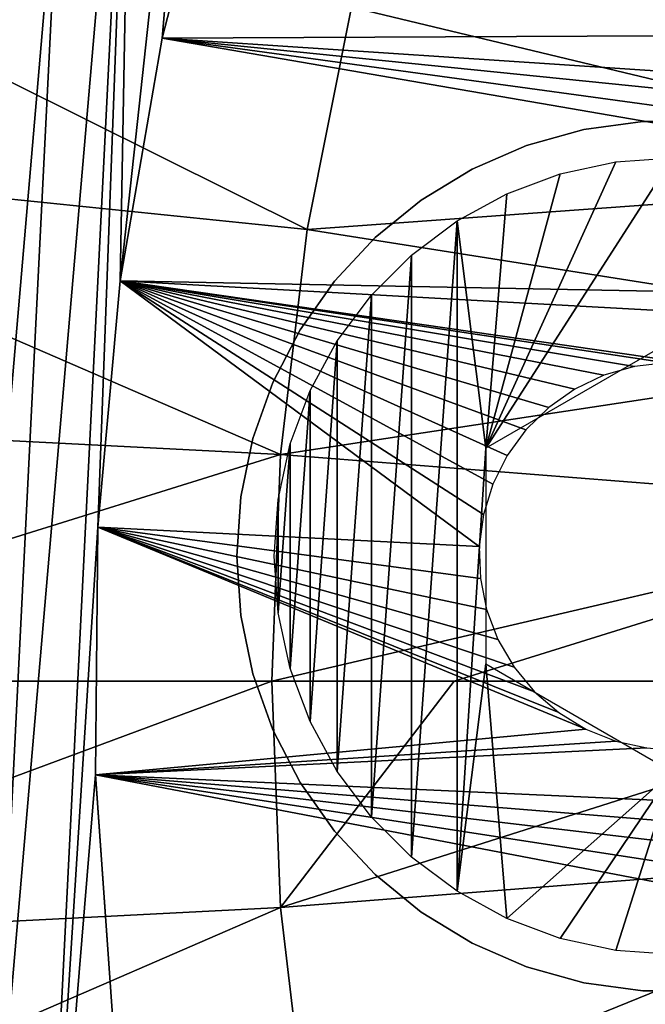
# Model space of a CAD drawing. Header units: millimetres. Extents: x -30.2 to 30.2, y -30.2 to 30.2.
# Tile 70 of 256: x -25.2 to -20.2, y -2.6 to 5.3. Entities that reach past the tile are written whole.
import ezdxf

# ---------------------------------------------------------------- set-up
doc = ezdxf.new("R2010")
doc.units = ezdxf.units.MM
doc.header["$LTSCALE"] = 52.148148
for name, color, linetype in [('1', 7, 'CONTINUOUS'), ('107', 7, 'CONTINUOUS'), ('2', 7, 'CONTINUOUS'), ('27', 7, 'CONTINUOUS'), ('32', 7, 'CONTINUOUS'), ('366', 7, 'CONTINUOUS'), ('367', 7, 'CONTINUOUS'), ('368', 7, 'CONTINUOUS'), ('82', 7, 'CONTINUOUS')]:
    doc.layers.add(name, color=color, linetype=linetype)

msp = doc.modelspace()

# ---------------------------------------------------------------- linework, layer by layer
at = {"layer": '1', "color": 251, "linetype": 'Continuous', "true_color": 0x4c4c4c}
for points in [[(-28.2692, 6.2972, 6.0125), (-28.6535, 4.2169, 6.0125), (-22.908, 3.6283, 6.367), (-28.2692, 6.2972, 6.0125)], [(-22.5527, 5.4144, 6.367), (-28.2692, 6.2972, 6.0125), (-22.908, 3.6283, 6.367), (-22.5527, 5.4144, 6.367)], [(-22.5527, 5.4144, 6.367), (-22.908, 3.6283, 6.367), (-16.9168, 4.0614, 6.644), (-22.5527, 5.4144, 6.367)], [(-22.5527, 5.4144, 6.367), (-16.9168, 4.0614, 6.644), (-16.546, 5.3761, 6.644), (-22.5527, 5.4144, 6.367)], [(-28.6535, 4.2169, 6.0125), (-28.8849, 2.1141, 6.0125), (-23.122, 1.8197, 6.367), (-28.6535, 4.2169, 6.0125)], [(-22.908, 3.6283, 6.367), (-28.6535, 4.2169, 6.0125), (-23.122, 1.8197, 6.367), (-22.908, 3.6283, 6.367)], [(-22.908, 3.6283, 6.367), (-17.1833, 2.7216, 6.644), (-16.9168, 4.0614, 6.644), (-22.908, 3.6283, 6.367)], [(-22.908, 3.6283, 6.367), (-23.122, 1.8197, 6.367), (-17.1833, 2.7216, 6.644), (-22.908, 3.6283, 6.367)], [(-23.122, 1.8197, 6.367), (-17.3438, 1.365, 6.644), (-17.1833, 2.7216, 6.644), (-23.122, 1.8197, 6.367)], [(-28.8849, 2.1141, 6.0125), (-28.9621, 0, 6.0125), (-23.122, 1.8197, 6.367), (-28.8849, 2.1141, 6.0125)], [(-23.122, 1.8197, 6.367), (-28.9621, 0, 6.0125), (-23.1935, 0, 6.367), (-23.122, 1.8197, 6.367)], [(-23.122, 1.8197, 6.367), (-23.1935, 0, 6.367), (-17.3438, 1.365, 6.644), (-23.122, 1.8197, 6.367)], [(-17.3438, 1.365, 6.644), (-23.1935, 0, 6.367), (-21.729, 0, 6.4445), (-17.3438, 1.365, 6.644)], [(-17.3975, 0, 6.644), (-17.3438, 1.365, 6.644), (-21.729, 0, 6.4445), (-17.3975, 0, 6.644)]]:
    msp.add_3dface(points, dxfattribs=at)
at = {"layer": '107', "color": 251, "linetype": 'Continuous', "true_color": 0x4c4c4c}
for points in [[(-13.4521, 4.8304, -131.4064), (-21.5524, 7.9791, -122.7), (-13.1988, 5.4846, -131.4064), (-13.4521, 4.8304, -131.4064)], [(-21.5524, 7.9791, -122.7), (-13.4521, 4.8304, -131.4064), (-18.147, 5.9808, -126.5905), (-21.5524, 7.9791, -122.7)]]:
    msp.add_3dface(points, dxfattribs=at)
at = {"layer": '2', "color": 251, "linetype": 'Continuous', "true_color": 0x4c4c4c}
for points in [[(-23.1935, 0, 6.367), (-28.9621, 0, 6.0125), (-28.8849, -2.1141, 6.0125), (-23.1935, 0, 6.367)], [(-23.1935, 0, 6.367), (-28.8849, -2.1141, 6.0125), (-23.122, -1.8197, 6.367), (-23.1935, 0, 6.367)], [(-21.729, 0, 6.4445), (-23.1935, 0, 6.367), (-23.122, -1.8197, 6.367), (-21.729, 0, 6.4445)], [(-17.3975, 0, 6.644), (-21.729, 0, 6.4445), (-23.122, -1.8197, 6.367), (-17.3975, 0, 6.644)], [(-17.3975, 0, 6.644), (-23.122, -1.8197, 6.367), (-17.3438, -1.365, 6.644), (-17.3975, 0, 6.644)], [(-23.122, -1.8197, 6.367), (-22.908, -3.6283, 6.367), (-17.3438, -1.365, 6.644), (-23.122, -1.8197, 6.367)], [(-22.908, -3.6283, 6.367), (-17.1833, -2.7216, 6.644), (-17.3438, -1.365, 6.644), (-22.908, -3.6283, 6.367)], [(-28.8849, -2.1141, 6.0125), (-28.6535, -4.2169, 6.0125), (-23.122, -1.8197, 6.367), (-28.8849, -2.1141, 6.0125)], [(-23.122, -1.8197, 6.367), (-28.6535, -4.2169, 6.0125), (-22.908, -3.6283, 6.367), (-23.122, -1.8197, 6.367)]]:
    msp.add_3dface(points, dxfattribs=at)
at = {"layer": '27', "color": 251, "linetype": 'Continuous', "true_color": 0x4c4c4c}
msp.add_3dface([(-24.8777, 7.0506, -46), (-25.3179, 5.255, -46), (-25.6473, 5.37, -36.0965), (-24.8777, 7.0506, -46)], dxfattribs=at)
at = {"layer": '32', "color": 251, "linetype": 'Continuous', "true_color": 0x4c4c4c}
for points in [[(-24.3088, 8.8145, -46), (-23.6168, 10.5289, -46), (-24.41, 3.2147, -46), (-24.3088, 8.8145, -46)], [(-24.41, 3.2147, -46), (-23.6168, 10.5289, -46), (-24.0734, 5.1634, -46), (-24.41, 3.2147, -46)], [(-24.0734, 5.1634, -46), (-23.6168, 10.5289, -46), (-23.5792, 7.0856, -46), (-24.0734, 5.1634, -46)], [(-24.8777, 7.0506, -46), (-24.3088, 8.8145, -46), (-25.4593, -4.5208, -46), (-24.8777, 7.0506, -46)], [(-24.3088, 8.8145, -46), (-25.07, -6.3328, -46), (-25.4593, -4.5208, -46), (-24.3088, 8.8145, -46)], [(-25.07, -6.3328, -46), (-24.3088, 8.8145, -46), (-24.5899, 1.2358, -46), (-25.07, -6.3328, -46)], [(-24.5899, 1.2358, -46), (-24.3088, 8.8145, -46), (-24.41, 3.2147, -46), (-24.5899, 1.2358, -46)], [(-25.3179, 5.255, -46), (-24.8777, 7.0506, -46), (-25.7172, -2.6901, -46), (-25.3179, 5.255, -46)], [(-24.8777, 7.0506, -46), (-25.4593, -4.5208, -46), (-25.7172, -2.6901, -46), (-24.8777, 7.0506, -46)], [(-25.07, -6.3328, -46), (-24.5899, 1.2358, -46), (-24.6093, -0.751, -46), (-25.07, -6.3328, -46)], [(-24.4698, -2.7237, -46), (-25.07, -6.3328, -46), (-24.6093, -0.751, -46), (-24.4698, -2.7237, -46)]]:
    msp.add_3dface(points, dxfattribs=at)
at = {"layer": '366', "linetype": 'Continuous'}
for points in [[(-19.9748, 2.7359, -48.7), (-21.4748, 1.8699, -48.7), (-19.9748, 4.2039, -48.7), (-19.9748, 2.7359, -48.7)], [(-19.9748, 4.2039, -48.7), (-21.4748, 1.8699, -48.7), (-20.4301, 4.1713, -48.7), (-19.9748, 4.2039, -48.7)], [(-20.4301, 4.1713, -48.7), (-21.4748, 1.8699, -48.7), (-20.8762, 4.0743, -48.7), (-20.4301, 4.1713, -48.7)], [(-20.8762, 4.0743, -48.7), (-21.4748, 1.8699, -48.7), (-21.304, 3.9147, -48.7), (-20.8762, 4.0743, -48.7)], [(-21.304, 3.9147, -48.7), (-21.4748, 1.8699, -48.7), (-21.7048, 3.6959, -48.7), (-21.304, 3.9147, -48.7)], [(-21.7048, -1.6881, -48.7), (-22.0703, -1.4145, -48.7), (-21.7048, 3.6959, -48.7), (-21.7048, -1.6881, -48.7)], [(-21.7048, 3.6959, -48.7), (-22.0703, -1.4145, -48.7), (-22.0703, 3.4223, -48.7), (-21.7048, 3.6959, -48.7)], [(-21.4748, 1.8699, -48.7), (-21.7048, -1.6881, -48.7), (-21.7048, 3.6959, -48.7), (-21.4748, 1.8699, -48.7)], [(-22.0703, -1.4145, -48.7), (-22.3932, -1.0916, -48.7), (-22.0703, 3.4223, -48.7), (-22.0703, -1.4145, -48.7)], [(-22.0703, 3.4223, -48.7), (-22.3932, -1.0916, -48.7), (-22.3932, 3.0994, -48.7), (-22.0703, 3.4223, -48.7)], [(-22.3932, -1.0916, -48.7), (-22.6668, -0.7261, -48.7), (-22.3932, 3.0994, -48.7), (-22.3932, -1.0916, -48.7)], [(-22.3932, 3.0994, -48.7), (-22.6668, -0.7261, -48.7), (-22.6668, 2.7338, -48.7), (-22.3932, 3.0994, -48.7)], [(-22.6668, -0.7261, -48.7), (-22.8857, -0.3253, -48.7), (-22.6668, 2.7338, -48.7), (-22.6668, -0.7261, -48.7)], [(-22.6668, 2.7338, -48.7), (-22.8857, -0.3253, -48.7), (-22.8857, 2.3331, -48.7), (-22.6668, 2.7338, -48.7)], [(-22.8857, -0.3253, -48.7), (-23.0452, 0.1025, -48.7), (-22.8857, 2.3331, -48.7), (-22.8857, -0.3253, -48.7)], [(-22.8857, 2.3331, -48.7), (-23.0452, 0.1025, -48.7), (-23.0452, 1.9053, -48.7), (-22.8857, 2.3331, -48.7)], [(-23.0452, 0.1025, -48.7), (-23.1422, 0.5486, -48.7), (-23.0452, 1.9053, -48.7), (-23.0452, 0.1025, -48.7)], [(-23.0452, 1.9053, -48.7), (-23.1422, 0.5486, -48.7), (-23.1422, 1.4592, -48.7), (-23.0452, 1.9053, -48.7)], [(-21.4748, 1.8699, -48.7), (-21.4748, 0.1379, -48.7), (-21.7048, -1.6881, -48.7), (-21.4748, 1.8699, -48.7)], [(-23.1422, 0.5486, -48.7), (-23.1748, 1.0039, -48.7), (-23.1422, 1.4592, -48.7), (-23.1422, 0.5486, -48.7)], [(-21.7048, -1.6881, -48.7), (-21.4748, 0.1379, -48.7), (-21.304, -1.907, -48.7), (-21.7048, -1.6881, -48.7)], [(-21.4748, 0.1379, -48.7), (-19.9748, -0.7282, -48.7), (-21.304, -1.907, -48.7), (-21.4748, 0.1379, -48.7)], [(-21.304, -1.907, -48.7), (-19.9748, -0.7282, -48.7), (-20.8762, -2.0665, -48.7), (-21.304, -1.907, -48.7)], [(-20.8762, -2.0665, -48.7), (-19.9748, -0.7282, -48.7), (-20.4301, -2.1635, -48.7), (-20.8762, -2.0665, -48.7)], [(-20.4301, -2.1635, -48.7), (-19.9748, -0.7282, -48.7), (-19.9748, -2.1961, -48.7), (-20.4301, -2.1635, -48.7)]]:
    msp.add_3dface(points, dxfattribs=at)
at = {"layer": '367', "linetype": 'Continuous'}
for points in [[(-20.6869, 4.4307, -48.4), (-21.1469, 4.3018, -48.4), (-20.6869, 4.4307, -44.7), (-20.6869, 4.4307, -48.4)], [(-20.6869, 4.4307, -44.7), (-21.1469, 4.3018, -48.4), (-21.1469, 4.3018, -44.7), (-20.6869, 4.4307, -44.7)], [(-20.2136, 4.4957, -48.4), (-20.6869, 4.4307, -48.4), (-20.2136, 4.4957, -44.7), (-20.2136, 4.4957, -48.4)], [(-20.2136, 4.4957, -44.7), (-20.6869, 4.4307, -48.4), (-20.6869, 4.4307, -44.7), (-20.2136, 4.4957, -44.7)], [(-19.7359, 4.4957, -48.4), (-20.2136, 4.4957, -48.4), (-19.7359, 4.4957, -44.7), (-19.7359, 4.4957, -48.4)], [(-19.7359, 4.4957, -44.7), (-20.2136, 4.4957, -48.4), (-20.2136, 4.4957, -44.7), (-19.7359, 4.4957, -44.7)], [(-21.1469, 4.3018, -48.4), (-21.585, 4.1115, -48.4), (-21.1469, 4.3018, -44.7), (-21.1469, 4.3018, -48.4)], [(-21.1469, 4.3018, -44.7), (-21.585, 4.1115, -48.4), (-21.585, 4.1115, -44.7), (-21.1469, 4.3018, -44.7)], [(-21.585, 4.1115, -48.4), (-21.9932, 3.8633, -48.4), (-21.585, 4.1115, -44.7), (-21.585, 4.1115, -48.4)], [(-21.585, 4.1115, -44.7), (-21.9932, 3.8633, -48.4), (-21.9932, 3.8633, -44.7), (-21.585, 4.1115, -44.7)], [(-21.9932, 3.8633, -48.4), (-22.3637, 3.5618, -48.4), (-21.9932, 3.8633, -44.7), (-21.9932, 3.8633, -48.4)], [(-21.9932, 3.8633, -44.7), (-22.3637, 3.5618, -48.4), (-22.3637, 3.5618, -44.7), (-21.9932, 3.8633, -44.7)], [(-22.3637, 3.5618, -48.4), (-22.6898, 3.2127, -48.4), (-22.3637, 3.5618, -44.7), (-22.3637, 3.5618, -48.4)], [(-22.3637, 3.5618, -44.7), (-22.6898, 3.2127, -48.4), (-22.6898, 3.2127, -44.7), (-22.3637, 3.5618, -44.7)], [(-22.6898, 3.2127, -48.4), (-22.9653, 2.8224, -48.4), (-22.6898, 3.2127, -44.7), (-22.6898, 3.2127, -48.4)], [(-22.6898, 3.2127, -44.7), (-22.9653, 2.8224, -48.4), (-22.9653, 2.8224, -44.7), (-22.6898, 3.2127, -44.7)], [(-22.9653, 2.8224, -48.4), (-23.185, 2.3983, -48.4), (-22.9653, 2.8224, -44.7), (-22.9653, 2.8224, -48.4)], [(-22.9653, 2.8224, -44.7), (-23.185, 2.3983, -48.4), (-23.185, 2.3983, -44.7), (-22.9653, 2.8224, -44.7)], [(-23.185, 2.3983, -48.4), (-23.345, 1.9482, -48.4), (-23.185, 2.3983, -44.7), (-23.185, 2.3983, -48.4)], [(-23.185, 2.3983, -44.7), (-23.345, 1.9482, -48.4), (-23.345, 1.9482, -44.7), (-23.185, 2.3983, -44.7)], [(-23.345, 1.9482, -48.4), (-23.4422, 1.4805, -48.4), (-23.345, 1.9482, -44.7), (-23.345, 1.9482, -48.4)], [(-23.345, 1.9482, -44.7), (-23.4422, 1.4805, -48.4), (-23.4422, 1.4805, -44.7), (-23.345, 1.9482, -44.7)], [(-23.4422, 1.4805, -48.4), (-23.4748, 1.0039, -48.4), (-23.4422, 1.4805, -44.7), (-23.4422, 1.4805, -48.4)], [(-23.4422, 1.4805, -44.7), (-23.4748, 1.0039, -48.4), (-23.4748, 1.0039, -44.7), (-23.4422, 1.4805, -44.7)]]:
    msp.add_3dface(points, dxfattribs=at)
at = {"layer": '368', "linetype": 'Continuous'}
for points in [[(-23.4748, 1.0039, -44.7), (-23.4748, 1.0039, -48.4), (-23.4422, 0.5273, -48.4), (-23.4748, 1.0039, -44.7)], [(-23.4748, 1.0039, -44.7), (-23.4422, 0.5273, -48.4), (-23.4422, 0.5273, -44.7), (-23.4748, 1.0039, -44.7)], [(-23.4422, 0.5273, -48.4), (-23.345, 0.0596, -48.4), (-23.4422, 0.5273, -44.7), (-23.4422, 0.5273, -48.4)], [(-23.4422, 0.5273, -44.7), (-23.345, 0.0596, -48.4), (-23.345, 0.0596, -44.7), (-23.4422, 0.5273, -44.7)], [(-23.345, 0.0596, -48.4), (-23.185, -0.3905, -48.4), (-23.345, 0.0596, -44.7), (-23.345, 0.0596, -48.4)], [(-23.345, 0.0596, -44.7), (-23.185, -0.3905, -48.4), (-23.185, -0.3905, -44.7), (-23.345, 0.0596, -44.7)], [(-23.185, -0.3905, -48.4), (-22.9653, -0.8146, -48.4), (-23.185, -0.3905, -44.7), (-23.185, -0.3905, -48.4)], [(-23.185, -0.3905, -44.7), (-22.9653, -0.8146, -48.4), (-22.9653, -0.8146, -44.7), (-23.185, -0.3905, -44.7)], [(-22.9653, -0.8146, -48.4), (-22.6898, -1.2049, -48.4), (-22.9653, -0.8146, -44.7), (-22.9653, -0.8146, -48.4)], [(-22.9653, -0.8146, -44.7), (-22.6898, -1.2049, -48.4), (-22.6898, -1.2049, -44.7), (-22.9653, -0.8146, -44.7)], [(-22.6898, -1.2049, -48.4), (-22.3637, -1.554, -48.4), (-22.6898, -1.2049, -44.7), (-22.6898, -1.2049, -48.4)], [(-22.6898, -1.2049, -44.7), (-22.3637, -1.554, -48.4), (-22.3637, -1.554, -44.7), (-22.6898, -1.2049, -44.7)], [(-22.3637, -1.554, -48.4), (-21.9932, -1.8555, -48.4), (-22.3637, -1.554, -44.7), (-22.3637, -1.554, -48.4)], [(-22.3637, -1.554, -44.7), (-21.9932, -1.8555, -48.4), (-21.9932, -1.8555, -44.7), (-22.3637, -1.554, -44.7)], [(-21.9932, -1.8555, -48.4), (-21.585, -2.1037, -48.4), (-21.9932, -1.8555, -44.7), (-21.9932, -1.8555, -48.4)], [(-21.9932, -1.8555, -44.7), (-21.585, -2.1037, -48.4), (-21.585, -2.1037, -44.7), (-21.9932, -1.8555, -44.7)], [(-21.585, -2.1037, -48.4), (-21.1469, -2.294, -48.4), (-21.585, -2.1037, -44.7), (-21.585, -2.1037, -48.4)], [(-21.585, -2.1037, -44.7), (-21.1469, -2.294, -48.4), (-21.1469, -2.294, -44.7), (-21.585, -2.1037, -44.7)], [(-21.1469, -2.294, -48.4), (-20.6869, -2.4229, -48.4), (-21.1469, -2.294, -44.7), (-21.1469, -2.294, -48.4)], [(-21.1469, -2.294, -44.7), (-20.6869, -2.4229, -48.4), (-20.6869, -2.4229, -44.7), (-21.1469, -2.294, -44.7)], [(-20.6869, -2.4229, -48.4), (-20.2136, -2.4879, -48.4), (-20.6869, -2.4229, -44.7), (-20.6869, -2.4229, -48.4)], [(-20.6869, -2.4229, -44.7), (-20.2136, -2.4879, -48.4), (-20.2136, -2.4879, -44.7), (-20.6869, -2.4229, -44.7)], [(-20.2136, -2.4879, -48.4), (-19.7359, -2.4879, -48.4), (-20.2136, -2.4879, -44.7), (-20.2136, -2.4879, -48.4)], [(-20.2136, -2.4879, -44.7), (-19.7359, -2.4879, -48.4), (-19.7359, -2.4879, -44.7), (-20.2136, -2.4879, -44.7)]]:
    msp.add_3dface(points, dxfattribs=at)
at = {"layer": '82', "color": 251, "linetype": 'Continuous', "true_color": 0x4c4c4c}
for points in [[(-23.5792, 7.0853, -30), (-12.1255, 5.2198, -30), (-24.0734, 5.1635, -30), (-23.5792, 7.0853, -30)], [(-12.6285, 6.0459, -30), (-12.1255, 5.2198, -30), (-23.5792, 7.0853, -30), (-12.6285, 6.0459, -30)], [(-12.1255, 5.2198, -30), (-11.7149, 4.345, -30), (-24.0734, 5.1635, -30), (-12.1255, 5.2198, -30)], [(-24.0734, 5.1635, -30), (-11.2821, 2.9603, -30), (-24.4099, 3.2154, -30), (-24.0734, 5.1635, -30)], [(-11.7149, 4.345, -30), (-11.5457, 3.8912, -30), (-24.0734, 5.1635, -30), (-11.7149, 4.345, -30)], [(-11.5457, 3.8912, -30), (-11.401, 3.4283, -30), (-24.0734, 5.1635, -30), (-11.5457, 3.8912, -30)], [(-11.401, 3.4283, -30), (-11.2821, 2.9603, -30), (-24.0734, 5.1635, -30), (-11.401, 3.4283, -30)], [(-24.5899, 1.2358, -30), (-24.4099, 3.2154, -30), (-21.5268, 1.0819, -30), (-24.5899, 1.2358, -30)], [(-11.2821, 2.9603, -30), (-11.189, 2.486, -30), (-24.4099, 3.2154, -30), (-11.2821, 2.9603, -30)], [(-24.4099, 3.2154, -30), (-11.189, 2.486, -30), (-19.7683, 2.544, -30), (-24.4099, 3.2154, -30)], [(-21.5268, 1.0819, -30), (-24.4099, 3.2154, -30), (-21.4922, 1.3383, -30), (-21.5268, 1.0819, -30)], [(-21.4922, 1.3383, -30), (-24.4099, 3.2154, -30), (-21.4176, 1.5811, -30), (-21.4922, 1.3383, -30)], [(-21.4176, 1.5811, -30), (-24.4099, 3.2154, -30), (-21.3022, 1.8116, -30), (-21.4176, 1.5811, -30)], [(-21.3022, 1.8116, -30), (-24.4099, 3.2154, -30), (-21.1518, 2.0183, -30), (-21.3022, 1.8116, -30)], [(-21.1518, 2.0183, -30), (-24.4099, 3.2154, -30), (-20.9682, 2.1989, -30), (-21.1518, 2.0183, -30)], [(-20.9682, 2.1989, -30), (-24.4099, 3.2154, -30), (-20.7583, 2.3456, -30), (-20.9682, 2.1989, -30)], [(-20.7583, 2.3456, -30), (-24.4099, 3.2154, -30), (-20.5271, 2.4564, -30), (-20.7583, 2.3456, -30)], [(-20.5271, 2.4564, -30), (-24.4099, 3.2154, -30), (-20.2798, 2.5275, -30), (-20.5271, 2.4564, -30)], [(-20.2798, 2.5275, -30), (-24.4099, 3.2154, -30), (-20.0258, 2.557, -30), (-20.2798, 2.5275, -30)], [(-20.0258, 2.557, -30), (-24.4099, 3.2154, -30), (-19.7683, 2.544, -30), (-20.0258, 2.557, -30)], [(-24.6092, -0.7518, -30), (-24.5899, 1.2358, -30), (-20.6699, -0.386, -30), (-24.6092, -0.7518, -30)], [(-24.5899, 1.2358, -30), (-21.5268, 1.0819, -30), (-21.5181, 0.8233, -30), (-24.5899, 1.2358, -30)], [(-20.6699, -0.386, -30), (-24.5899, 1.2358, -30), (-20.8889, -0.2525, -30), (-20.6699, -0.386, -30)], [(-20.8889, -0.2525, -30), (-24.5899, 1.2358, -30), (-21.083, -0.0854, -30), (-20.8889, -0.2525, -30)], [(-21.083, -0.0854, -30), (-24.5899, 1.2358, -30), (-21.2476, 0.1127, -30), (-21.083, -0.0854, -30)], [(-21.2476, 0.1127, -30), (-24.5899, 1.2358, -30), (-21.3765, 0.3334, -30), (-21.2476, 0.1127, -30)], [(-21.3765, 0.3334, -30), (-24.5899, 1.2358, -30), (-21.4682, 0.5743, -30), (-21.3765, 0.3334, -30)], [(-21.4682, 0.5743, -30), (-24.5899, 1.2358, -30), (-21.5181, 0.8233, -30), (-21.4682, 0.5743, -30)], [(-20.431, -0.4814, -30), (-24.6092, -0.7518, -30), (-20.6699, -0.386, -30), (-20.431, -0.4814, -30)], [(-20.1813, -0.5362, -30), (-24.6092, -0.7518, -30), (-20.431, -0.4814, -30), (-20.1813, -0.5362, -30)], [(-11.3819, -1.3517, -30), (-24.6092, -0.7518, -30), (-20.1813, -0.5362, -30), (-11.3819, -1.3517, -30)], [(-11.3819, -1.3517, -30), (-11.5221, -1.8142, -30), (-24.6092, -0.7518, -30), (-11.3819, -1.3517, -30)], [(-11.5221, -1.8142, -30), (-11.6873, -2.2679, -30), (-24.6092, -0.7518, -30), (-11.5221, -1.8142, -30)], [(-11.6873, -2.2679, -30), (-11.8777, -2.714, -30), (-24.6092, -0.7518, -30), (-11.6873, -2.2679, -30)], [(-11.8777, -2.714, -30), (-12.0915, -3.1486, -30), (-24.6092, -0.7518, -30), (-11.8777, -2.714, -30)], [(-24.6092, -0.7518, -30), (-12.0915, -3.1486, -30), (-24.4698, -2.7238, -30), (-24.6092, -0.7518, -30)]]:
    msp.add_3dface(points, dxfattribs=at)

doc.saveas('drawing.dxf')
